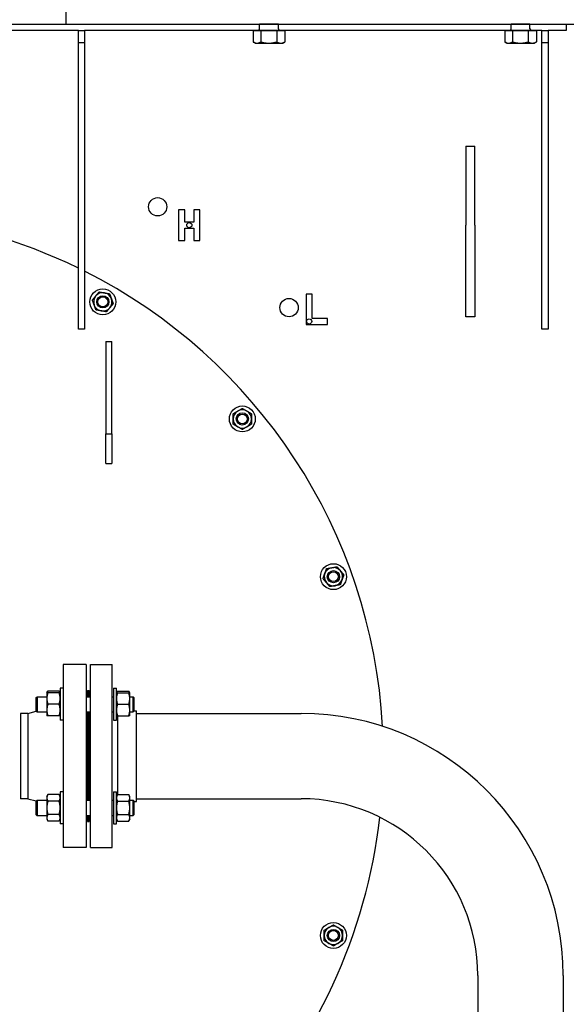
# Model space of a CAD drawing. Header units: inches. Extents: x 24 to 1128, y -69 to 748.
# Tile 109 of 256: x 189 to 211, y 217 to 257. Entities that reach past the tile are written whole.
import ezdxf

# ---------------------------------------------------------------- set-up
doc = ezdxf.new("R2010")
doc.units = ezdxf.units.IN
doc.header["$LTSCALE"] = 32
doc.header["$MEASUREMENT"] = 0
doc.layers.add('Visible (ANSI)', color=7, linetype='Continuous', lineweight=30)

msp = doc.modelspace()

# ---------------------------------------------------------------- linework, layer by layer
at = {"layer": 'Visible (ANSI)'}
for p, q in [((190.91537, 257.04617), (190.91537, 257.54617)), ((190.91537, 257.04617), (190.91537, 257.42117)), ((186.91537, 257.04617), (190.91537, 257.04617)), ((191.41537, 256.79617), (188.35237, 256.79617)), ((190.91537, 257.04617), (212.29037, 257.04617)), ((191.41537, 256.79617), (191.66537, 256.79617)), ((191.41537, 256.29617), (191.41537, 256.79617)), ((198.66537, 256.79617), (191.66537, 256.79617)), ((191.66537, 256.79617), (191.66537, 256.29617)), ((198.57842, 256.79617), (198.57842, 256.32241)), ((198.57842, 256.79617), (198.73678, 256.79617)), ((199.79037, 256.79617), (198.66537, 256.79617)), ((198.66537, 256.79617), (198.66537, 256.79617)), ((198.73678, 256.79617), (198.89515, 256.79617)), ((199.61187, 257.04617), (198.84387, 257.04617)), ((198.84387, 256.85617), (198.84387, 257.04617)), ((198.84387, 257.04617), (198.84387, 257.04617)), ((198.89515, 256.79617), (199.21988, 256.79617)), ((198.89515, 256.79617), (198.89515, 256.32241)), ((199.21988, 256.79617), (199.5446, 256.79617)), ((199.5446, 256.79617), (199.71096, 256.79617)), ((199.5446, 256.79617), (199.5446, 256.32241)), ((199.61187, 256.85617), (199.61187, 257.04617)), ((199.61187, 257.04617), (199.61187, 257.04617)), ((199.71096, 256.79617), (199.87732, 256.79617)), ((208.97787, 256.79617), (199.79037, 256.79617)), ((199.79037, 256.79617), (199.79037, 256.79617)), ((199.87732, 256.79617), (199.87732, 256.32241)), ((208.89092, 256.79617), (208.89092, 256.32241)), ((208.89092, 256.79617), (209.04928, 256.79617)), ((210.10287, 256.79617), (208.97787, 256.79617)), ((208.97787, 256.79617), (208.97787, 256.79617)), ((209.04928, 256.79617), (209.20765, 256.79617)), ((209.92437, 257.04617), (209.15637, 257.04617)), ((209.15637, 256.85617), (209.15637, 257.04617)), ((209.15637, 257.04617), (209.15637, 257.04617)), ((209.20765, 256.79617), (209.53238, 256.79617)), ((209.20765, 256.79617), (209.20765, 256.32241)), ((209.53238, 256.79617), (209.8571, 256.79617)), ((209.8571, 256.79617), (210.02346, 256.79617)), ((209.8571, 256.79617), (209.8571, 256.32241)), ((209.92437, 256.85617), (209.92437, 257.04617)), ((209.92437, 257.04617), (209.92437, 257.04617)), ((210.02346, 256.79617), (210.18982, 256.79617)), ((210.41537, 256.79617), (210.10287, 256.79617)), ((210.10287, 256.79617), (210.10287, 256.79617)), ((210.18982, 256.79617), (210.18982, 256.32241)), ((210.41537, 256.79617), (210.66537, 256.79617)), ((210.41537, 256.29617), (210.41537, 256.79617)), ((211.41537, 256.79617), (210.66537, 256.79617)), ((210.66537, 256.79617), (210.66537, 256.29617)), ((211.41537, 257.04617), (211.41537, 256.79617)), ((198.66537, 256.27217), (198.58357, 256.31939)), ((199.79037, 256.27217), (199.87217, 256.31939)), ((208.97787, 256.27217), (208.89607, 256.31939)), ((210.10287, 256.27217), (210.18467, 256.31939)), ((191.41537, 256.29617), (191.66537, 256.29617)), ((191.41537, 244.54617), (191.41537, 256.29617)), ((191.66537, 256.29617), (191.66537, 244.54617)), ((198.66537, 256.27217), (198.73678, 256.27217)), ((198.73678, 256.27217), (199.21988, 256.27217)), ((199.21988, 256.27217), (199.71096, 256.27217)), ((199.71096, 256.27217), (199.79037, 256.27217)), ((208.97787, 256.27217), (209.04928, 256.27217)), ((209.04928, 256.27217), (209.53238, 256.27217)), ((209.53238, 256.27217), (210.02346, 256.27217)), ((210.02346, 256.27217), (210.10287, 256.27217)), ((210.41537, 256.29617), (210.66537, 256.29617)), ((210.41537, 244.54617), (210.41537, 256.29617)), ((210.66537, 256.29617), (210.66537, 244.54617)), ((207.29037, 252.04617), (207.29037, 248.81313)), ((207.29037, 252.04617), (207.66537, 252.04617)), ((207.66537, 248.81313), (207.66537, 252.04617)), ((195.77505, 249.43463), (195.52505, 249.43463)), ((195.52505, 249.43463), (195.52505, 248.18463)), ((195.77505, 248.93463), (195.77505, 249.43463)), ((196.15005, 249.43463), (196.15005, 248.93463)), ((196.40005, 249.43463), (196.15005, 249.43463)), ((196.40005, 248.18463), (196.40005, 249.43463)), ((196.15005, 248.93463), (195.77505, 248.93463)), ((195.77505, 248.68463), (196.15005, 248.68463)), ((195.77505, 248.18463), (195.77505, 248.68463)), ((196.15005, 248.68463), (196.15005, 248.18463)), ((207.29037, 245.04617), (207.29037, 248.81313)), ((207.66537, 248.81313), (207.66537, 245.04617)), ((195.52505, 248.18463), (195.77505, 248.18463)), ((196.15005, 248.18463), (196.40005, 248.18463)), ((200.99754, 245.98703), (200.74754, 245.98703)), ((200.74754, 245.98703), (200.74754, 244.73703)), ((200.99754, 244.98703), (200.99754, 245.98703)), ((207.66537, 245.04617), (207.29037, 245.04617)), ((200.74754, 244.73703), (201.62254, 244.73703)), ((201.62254, 244.98703), (200.99754, 244.98703)), ((201.62254, 244.73703), (201.62254, 244.98703)), ((191.66537, 244.54617), (191.41537, 244.54617)), ((210.66537, 244.54617), (210.41537, 244.54617)), ((192.54037, 244.04617), (192.79037, 244.04617)), ((192.54037, 244.04617), (192.54037, 240.25304)), ((192.79037, 240.25304), (192.79037, 244.04617)), ((192.54037, 240.25304), (192.79037, 240.25304)), ((192.54037, 239.04617), (192.54037, 240.25304)), ((192.79037, 240.25304), (192.79037, 239.04617)), ((192.54037, 239.04617), (192.79037, 239.04617)), ((190.79037, 230.79617), (190.79037, 223.29617)), ((191.73037, 230.79617), (190.79037, 230.79617)), ((191.73037, 230.79617), (191.73037, 223.29617)), ((191.91287, 223.29617), (191.91287, 230.79617)), ((191.91287, 230.79617), (192.79287, 230.79617)), ((192.79287, 223.29617), (192.79287, 230.79617)), ((190.12137, 229.63624), (190.16324, 229.70876)), ((190.6265, 229.70876), (190.16324, 229.70876)), ((190.66837, 229.63624), (190.6265, 229.70876)), ((190.66837, 229.82374), (190.66837, 228.51124)), ((190.79037, 229.82374), (190.66837, 229.82374)), ((191.79037, 229.73367), (191.79037, 229.47999)), ((191.79037, 229.73367), (191.85287, 229.73367)), ((191.85287, 229.47999), (191.85287, 229.73367)), ((192.85337, 229.82374), (192.85337, 228.51124)), ((192.85337, 229.82374), (192.97537, 229.82374)), ((192.97537, 228.51124), (192.97537, 229.82374)), ((192.97537, 229.63624), (193.01724, 229.70876)), ((193.01724, 229.70876), (193.4805, 229.70876)), ((193.52237, 229.63624), (193.4805, 229.70876)), ((189.69037, 229.44869), (189.72167, 229.47999)), ((189.69037, 228.88629), (189.69037, 229.44869)), ((189.72167, 229.47999), (189.72167, 228.85499)), ((189.72167, 229.47999), (190.12137, 229.47999)), ((190.12137, 229.63624), (190.12137, 229.40186)), ((190.12137, 229.40186), (190.12137, 228.93311)), ((190.6265, 229.63624), (190.16324, 229.63624)), ((191.79037, 229.54617), (191.73037, 229.54617)), ((191.73037, 229.47999), (191.91287, 229.47999)), ((191.85287, 229.54617), (191.91287, 229.54617)), ((192.79287, 229.47999), (192.85337, 229.47999)), ((193.01724, 229.63624), (193.4805, 229.63624)), ((193.52237, 229.40186), (193.52237, 229.63624)), ((193.52237, 229.47999), (193.65907, 229.47999)), ((193.52237, 228.93311), (193.52237, 229.40186)), ((193.65907, 228.85499), (193.65907, 229.47999)), ((193.69037, 229.44869), (193.65907, 229.47999)), ((193.69037, 229.44869), (193.69037, 228.88629)), ((189.33926, 228.79617), (189.69037, 228.8869)), ((189.69037, 228.88629), (189.72167, 228.85499)), ((190.12137, 228.93311), (190.12137, 228.69874)), ((190.6265, 229.16749), (190.16324, 229.16749)), ((193.01724, 229.16749), (193.4805, 229.16749)), ((193.52237, 228.69874), (193.52237, 228.93311)), ((193.69037, 228.88629), (193.65907, 228.85499)), ((193.69037, 228.90617), (193.79287, 228.90617)), ((193.79287, 225.18617), (193.79287, 228.90617)), ((189.04037, 228.79617), (189.04037, 225.29617)), ((189.33926, 228.79617), (189.04037, 228.79617)), ((189.33926, 228.79617), (189.33926, 225.29617)), ((189.72167, 228.85499), (190.12137, 228.85499)), ((190.6265, 228.69874), (190.16324, 228.69874)), ((190.79037, 228.51124), (190.66837, 228.51124)), ((191.73037, 228.85499), (191.91287, 228.85499)), ((191.79037, 228.85499), (191.79037, 225.23735)), ((191.85287, 225.23735), (191.85287, 228.85499)), ((192.79287, 228.85499), (192.85337, 228.85499)), ((192.85337, 228.51124), (192.97537, 228.51124)), ((193.01724, 228.69874), (193.4805, 228.69874)), ((193.03287, 225.46612), (193.03287, 228.69874)), ((193.52237, 228.85499), (193.65907, 228.85499)), ((193.79287, 228.79617), (200.54087, 228.79617)), ((189.33926, 225.29617), (189.04037, 225.29617)), ((189.33926, 225.29617), (189.69037, 225.20543)), ((189.69037, 225.20605), (189.72167, 225.23735)), ((189.72167, 225.23735), (189.72167, 224.61235)), ((189.72167, 225.23735), (190.12137, 225.23735)), ((190.12137, 225.3936), (190.16324, 225.46612)), ((190.12137, 225.3936), (190.12137, 225.3308)), ((190.12137, 225.3308), (190.12137, 224.92485)), ((190.6265, 225.46612), (190.16324, 225.46612)), ((190.66837, 225.3936), (190.6265, 225.46612)), ((190.66837, 225.5811), (190.66837, 224.2686)), ((190.79037, 225.5811), (190.66837, 225.5811)), ((191.73037, 225.23735), (191.91287, 225.23735)), ((192.79287, 225.23735), (192.85337, 225.23735)), ((192.85337, 225.5811), (192.85337, 224.2686)), ((192.85337, 225.5811), (192.97537, 225.5811)), ((192.97537, 224.2686), (192.97537, 225.5811)), ((192.97537, 225.3936), (193.01724, 225.46612)), ((193.01724, 225.46612), (193.4805, 225.46612)), ((193.52237, 225.3936), (193.4805, 225.46612)), ((193.52237, 225.3308), (193.52237, 225.3936)), ((193.52237, 224.92485), (193.52237, 225.3308)), ((193.52237, 225.23735), (193.65907, 225.23735)), ((193.65907, 224.61235), (193.65907, 225.23735)), ((193.69037, 225.20605), (193.65907, 225.23735)), ((193.79287, 225.29617), (200.54087, 225.29617)), ((189.69037, 224.64365), (189.69037, 225.20605)), ((190.12137, 224.92485), (190.12137, 224.5189)), ((190.6265, 225.19548), (190.16324, 225.19548)), ((193.01724, 225.19548), (193.4805, 225.19548)), ((193.52237, 224.5189), (193.52237, 224.92485)), ((193.69037, 225.20605), (193.69037, 224.64365)), ((193.69037, 225.18617), (193.79287, 225.18617)), ((189.69037, 224.64365), (189.72167, 224.61235)), ((189.72167, 224.61235), (190.12137, 224.61235)), ((190.12137, 224.5189), (190.12137, 224.4561)), ((190.12137, 224.4561), (190.16324, 224.38358)), ((190.6265, 224.65422), (190.16324, 224.65422)), ((190.66837, 224.4561), (190.6265, 224.38358)), ((191.73037, 224.61235), (191.91287, 224.61235)), ((191.79037, 224.54617), (191.73037, 224.54617)), ((191.79037, 224.61235), (191.79037, 224.35867)), ((191.85287, 224.35867), (191.85287, 224.61235)), ((191.85287, 224.54617), (191.91287, 224.54617)), ((192.79287, 224.61235), (192.85337, 224.61235)), ((192.97537, 224.4561), (193.01724, 224.38358)), ((193.01724, 224.65422), (193.4805, 224.65422)), ((193.52237, 224.4561), (193.4805, 224.38358)), ((193.52237, 224.61235), (193.65907, 224.61235)), ((193.52237, 224.4561), (193.52237, 224.5189)), ((193.69037, 224.64365), (193.65907, 224.61235)), ((190.6265, 224.38358), (190.16324, 224.38358)), ((190.79037, 224.2686), (190.66837, 224.2686)), ((191.79037, 224.35867), (191.85287, 224.35867)), ((192.85337, 224.2686), (192.97537, 224.2686)), ((193.01724, 224.38358), (193.4805, 224.38358)), ((191.73037, 223.29617), (190.79037, 223.29617)), ((191.91287, 223.29617), (192.79287, 223.29617)), ((207.79087, 218.04617), (207.79087, 210.99161)), ((211.29087, 218.04617), (211.29087, 210.57006))]:
    msp.add_line(p, q, dxfattribs=at)
for centre, radius in [((194.66537, 249.56283), 0.375), ((195.96255, 248.80963), 0.105), ((192.41537, 245.66572), 0.53125), ((192.41537, 245.66572), 0.25014), ((192.41537, 245.66572), 0.25), ((192.41537, 245.66572), 0.20281), ((200.05015, 245.43095), 0.375), ((200.87254, 244.86203), 0.105), ((198.13532, 240.8661), 0.53125), ((198.13532, 240.8661), 0.25014), ((198.13532, 240.8661), 0.25), ((198.13532, 240.8661), 0.20281), ((201.86876, 234.3996), 0.53125), ((201.86876, 234.3996), 0.25014), ((201.86876, 234.3996), 0.25), ((201.86876, 234.3996), 0.20281), ((201.86876, 219.69274), 0.53125), ((201.86876, 219.69274), 0.25014), ((201.86876, 219.69274), 0.25), ((201.86876, 219.69274), 0.20281)]:
    msp.add_circle(centre, radius, dxfattribs=at)
for centre, radius, start, end in [((198.78387, 256.85617), 0.06, 270, 0), ((199.67187, 256.85617), 0.06, 180, 270), ((209.09637, 256.85617), 0.06, 270, 0), ((209.98437, 256.85617), 0.06, 180, 270), ((181.66537, 227.04617), 22.25, 64.010766, 222.13328), ((181.66537, 227.04617), 22.25, 3.136973, 63.292355), ((192.41537, 245.66572), 0.375, 140, 200), ((192.41537, 245.66572), 0.375, 80, 140), ((192.41537, 245.66572), 0.375, 20, 80), ((192.41537, 245.66572), 0.375, 200, 260), ((192.41537, 245.66572), 0.375, 260, 320), ((192.41537, 245.66572), 0.375, 320, 20), ((198.13532, 240.8661), 0.375, 120, 180), ((198.13532, 240.8661), 0.375, 60, 120), ((198.13532, 240.8661), 0.375, 0, 60), ((198.13532, 240.8661), 0.375, 180, 240), ((198.13532, 240.8661), 0.375, 300, 0), ((198.13532, 240.8661), 0.375, 240, 300), ((201.86876, 234.3996), 0.375, 160, 220), ((201.86876, 234.3996), 0.375, 100, 160), ((201.86876, 234.3996), 0.375, 40, 100), ((201.86876, 234.3996), 0.375, 340, 40), ((201.86876, 234.3996), 0.375, 220, 280), ((201.86876, 234.3996), 0.375, 280, 340), ((200.54087, 218.04617), 10.75, 0, 90), ((200.54087, 218.04617), 7.25, 0, 90), ((181.66537, 227.04617), 22.25, 316.598233, 353.52151), ((201.86876, 219.69274), 0.375, 120, 180), ((201.86876, 219.69274), 0.375, 60, 120), ((201.86876, 219.69274), 0.375, 0, 60), ((201.86876, 219.69274), 0.375, 180, 240), ((201.86876, 219.69274), 0.375, 300, 0), ((201.86876, 219.69274), 0.375, 240, 300)]:
    msp.add_arc(centre, radius, start, end, dxfattribs=at)
for points, weights in [([(198.57842, 256.32241), (198.66328, 256.27217), (198.73678, 256.27217)], [1, 1.0379548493, 1]), ([(198.73678, 256.27217), (198.81028, 256.27217), (198.89515, 256.32241)], [1, 1.0379548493, 1]), ([(198.89515, 256.32241), (199.06917, 256.27217), (199.21988, 256.27217)], [1, 1.0379548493, 1]), ([(199.21988, 256.27217), (199.37058, 256.27217), (199.5446, 256.32241)], [1, 1.0379548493, 1]), ([(199.5446, 256.32241), (199.63376, 256.27217), (199.71096, 256.27217)], [1, 1.0379548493, 1]), ([(199.71096, 256.27217), (199.78817, 256.27217), (199.87732, 256.32241)], [1, 1.0379548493, 1]), ([(199.87732, 256.32241), (199.87474, 256.32087), (199.87217, 256.31939)], [1, 1.00111611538, 1.00216658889]), ([(208.89092, 256.32241), (208.97578, 256.27217), (209.04928, 256.27217)], [1, 1.0379548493, 1]), ([(209.04928, 256.27217), (209.12278, 256.27217), (209.20765, 256.32241)], [1, 1.0379548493, 1]), ([(209.20765, 256.32241), (209.38167, 256.27217), (209.53238, 256.27217)], [1, 1.0379548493, 1]), ([(209.53238, 256.27217), (209.68308, 256.27217), (209.8571, 256.32241)], [1, 1.0379548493, 1]), ([(209.8571, 256.32241), (209.94626, 256.27217), (210.02346, 256.27217)], [1, 1.0379548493, 1]), ([(210.02346, 256.27217), (210.10067, 256.27217), (210.18982, 256.32241)], [1, 1.0379548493, 1]), ([(210.18982, 256.32241), (210.18724, 256.32087), (210.18467, 256.31939)], [1, 1.00111611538, 1.00216658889]), ([(191.98894, 245.74091), (192.06351, 245.82979), (192.1281, 245.90676)], [1, 1.0379548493, 1]), ([(192.1281, 245.90676), (192.19269, 245.98373), (192.26727, 246.07261)], [1, 1.0379548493, 1]), ([(192.26727, 246.07261), (192.38153, 246.05247), (192.48049, 246.03502)], [1, 1.0379548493, 1]), ([(192.48049, 246.03502), (192.57944, 246.01757), (192.6937, 245.99742)], [1, 1.0379548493, 1]), ([(192.6937, 245.99742), (192.73339, 245.88839), (192.76775, 245.79397)], [1, 1.0379548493, 1]), ([(192.06298, 245.53746), (192.02862, 245.63188), (191.98894, 245.74091)], [1, 1.0379548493, 1]), ([(192.13703, 245.33401), (192.09735, 245.44304), (192.06298, 245.53746)], [1, 1.0379548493, 1]), ([(192.70264, 245.42467), (192.63805, 245.3477), (192.56347, 245.25882)], [1, 1.0379548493, 1]), ([(192.8418, 245.59052), (192.76722, 245.50164), (192.70264, 245.42467)], [1, 1.0379548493, 1]), ([(192.76775, 245.79397), (192.80212, 245.69955), (192.8418, 245.59052)], [1, 1.0379548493, 1]), ([(192.35025, 245.29641), (192.2513, 245.31386), (192.13703, 245.33401)], [1, 1.0379548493, 1]), ([(192.56347, 245.25882), (192.44921, 245.27896), (192.35025, 245.29641)], [1, 1.0379548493, 1]), ([(197.76032, 241.08261), (197.86081, 241.14062), (197.94782, 241.19086)], [1, 1.0379548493, 1]), ([(197.76032, 240.8661), (197.76032, 240.96658), (197.76032, 241.08261)], [1, 1.0379548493, 1]), ([(197.94782, 241.19086), (198.03484, 241.2411), (198.13532, 241.29912)], [1, 1.0379548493, 1]), ([(198.13532, 241.29912), (198.23581, 241.2411), (198.32282, 241.19086)], [1, 1.0379548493, 1]), ([(198.32282, 241.19086), (198.40984, 241.14062), (198.51032, 241.08261)], [1, 1.0379548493, 1]), ([(198.51032, 241.08261), (198.51032, 240.96658), (198.51032, 240.8661)], [1, 1.0379548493, 1]), ([(197.76032, 240.6496), (197.76032, 240.76562), (197.76032, 240.8661)], [1, 1.0379548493, 1]), ([(197.94782, 240.54134), (197.86081, 240.59158), (197.76032, 240.6496)], [1, 1.0379548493, 1]), ([(198.51032, 240.6496), (198.40984, 240.59158), (198.32282, 240.54134)], [1, 1.0379548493, 1]), ([(198.51032, 240.8661), (198.51032, 240.76562), (198.51032, 240.6496)], [1, 1.0379548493, 1]), ([(198.13532, 240.43309), (198.03484, 240.4911), (197.94782, 240.54134)], [1, 1.0379548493, 1]), ([(198.32282, 240.54134), (198.23581, 240.4911), (198.13532, 240.43309)], [1, 1.0379548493, 1]), ([(201.44233, 234.32441), (201.48201, 234.43344), (201.51638, 234.52786)], [1, 1.0379548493, 1]), ([(201.51638, 234.52786), (201.55074, 234.62228), (201.59043, 234.73131)], [1, 1.0379548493, 1]), ([(201.59043, 234.73131), (201.70469, 234.75146), (201.80364, 234.76891)], [1, 1.0379548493, 1]), ([(201.80364, 234.76891), (201.9026, 234.78635), (202.01686, 234.8065)], [1, 1.0379548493, 1]), ([(202.01686, 234.8065), (202.09144, 234.71762), (202.15603, 234.64065)], [1, 1.0379548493, 1]), ([(202.15603, 234.64065), (202.22062, 234.56368), (202.2952, 234.47479)], [1, 1.0379548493, 1]), ([(201.58149, 234.15856), (201.51691, 234.23553), (201.44233, 234.32441)], [1, 1.0379548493, 1]), ([(201.72066, 233.9927), (201.64608, 234.08158), (201.58149, 234.15856)], [1, 1.0379548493, 1]), ([(202.22115, 234.27135), (202.18678, 234.17692), (202.1471, 234.0679)], [1, 1.0379548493, 1]), ([(202.2952, 234.47479), (202.25551, 234.36577), (202.22115, 234.27135)], [1, 1.0379548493, 1]), ([(201.93388, 234.0303), (201.83492, 234.01285), (201.72066, 233.9927)], [1, 1.0379548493, 1]), ([(202.1471, 234.0679), (202.03283, 234.04775), (201.93388, 234.0303)], [1, 1.0379548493, 1]), ([(190.16324, 229.70876), (190.14116, 229.67052), (190.13092, 229.63624)], [1, 1.01965956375, 1.01895290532]), ([(190.65882, 229.63624), (190.64858, 229.67052), (190.6265, 229.70876)], [1.01895290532, 1.01965956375, 1]), ([(193.01724, 229.70876), (192.99516, 229.67052), (192.98492, 229.63624)], [1, 1.01965956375, 1.01895290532]), ([(193.51282, 229.63624), (193.50258, 229.67052), (193.4805, 229.70876)], [1.01895290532, 1.01965956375, 1]), ([(190.12137, 229.63624), (190.12137, 229.63624), (190.16324, 229.63624)], [1, 1.0379548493, 1]), ([(190.16324, 229.63624), (190.12137, 229.51064), (190.12137, 229.40186)], [1, 1.0379548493, 1]), ([(190.12137, 229.40186), (190.12137, 229.29309), (190.16324, 229.16749)], [1, 1.0379548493, 1]), ([(190.6265, 229.63624), (190.66837, 229.63624), (190.66837, 229.63624)], [1, 1.0379548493, 1]), ([(190.66837, 229.40186), (190.66837, 229.51064), (190.6265, 229.63624)], [1, 1.0379548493, 1]), ([(190.6265, 229.16749), (190.66837, 229.29309), (190.66837, 229.40186)], [1, 1.0379548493, 1]), ([(192.97537, 229.63624), (192.97537, 229.63624), (193.01724, 229.63624)], [1, 1.0379548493, 1]), ([(193.01724, 229.63624), (192.97537, 229.51064), (192.97537, 229.40186)], [1, 1.0379548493, 1]), ([(192.97537, 229.40186), (192.97537, 229.29309), (193.01724, 229.16749)], [1, 1.0379548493, 1]), ([(193.52237, 229.40186), (193.52237, 229.51064), (193.4805, 229.63624)], [1, 1.0379548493, 1]), ([(193.4805, 229.63624), (193.52237, 229.63624), (193.52237, 229.63624)], [1, 1.0379548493, 1]), ([(193.4805, 229.16749), (193.52237, 229.29309), (193.52237, 229.40186)], [1, 1.0379548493, 1]), ([(190.16324, 229.16749), (190.12137, 229.04189), (190.12137, 228.93311)], [1, 1.0379548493, 1]), ([(190.12137, 228.93311), (190.12137, 228.82434), (190.16324, 228.69874)], [1, 1.0379548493, 1]), ([(190.66837, 228.93311), (190.66837, 229.04189), (190.6265, 229.16749)], [1, 1.0379548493, 1]), ([(190.6265, 228.69874), (190.66837, 228.82434), (190.66837, 228.93311)], [1, 1.0379548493, 1]), ([(193.01724, 229.16749), (192.97537, 229.04189), (192.97537, 228.93311)], [1, 1.0379548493, 1]), ([(192.97537, 228.93311), (192.97537, 228.82434), (193.01724, 228.69874)], [1, 1.0379548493, 1]), ([(193.52237, 228.93311), (193.52237, 229.04189), (193.4805, 229.16749)], [1, 1.0379548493, 1]), ([(193.4805, 228.69874), (193.52237, 228.82434), (193.52237, 228.93311)], [1, 1.0379548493, 1]), ([(190.16324, 228.69874), (190.12137, 228.69874), (190.12137, 228.69874)], [1, 1.0379548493, 1]), ([(190.66837, 228.69874), (190.66837, 228.69874), (190.6265, 228.69874)], [1, 1.0379548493, 1]), ([(193.01724, 228.69874), (192.97537, 228.69874), (192.97537, 228.69874)], [1, 1.0379548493, 1]), ([(193.52237, 228.69874), (193.52237, 228.69874), (193.4805, 228.69874)], [1, 1.0379548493, 1]), ([(190.16324, 225.46612), (190.12137, 225.3936), (190.12137, 225.3308)], [1, 1.0379548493, 1]), ([(190.12137, 225.3308), (190.12137, 225.268), (190.16324, 225.19548)], [1, 1.0379548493, 1]), ([(190.66837, 225.3308), (190.66837, 225.3936), (190.6265, 225.46612)], [1, 1.0379548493, 1]), ([(190.6265, 225.19548), (190.66837, 225.268), (190.66837, 225.3308)], [1, 1.0379548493, 1]), ([(193.01724, 225.46612), (192.97537, 225.3936), (192.97537, 225.3308)], [1, 1.0379548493, 1]), ([(192.97537, 225.3308), (192.97537, 225.268), (193.01724, 225.19548)], [1, 1.0379548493, 1]), ([(193.52237, 225.3308), (193.52237, 225.3936), (193.4805, 225.46612)], [1, 1.0379548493, 1]), ([(193.4805, 225.19548), (193.52237, 225.268), (193.52237, 225.3308)], [1, 1.0379548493, 1]), ([(190.16324, 225.19548), (190.12137, 225.05045), (190.12137, 224.92485)], [1, 1.0379548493, 1]), ([(190.12137, 224.92485), (190.12137, 224.79925), (190.16324, 224.65422)], [1, 1.0379548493, 1]), ([(190.66837, 224.92485), (190.66837, 225.05045), (190.6265, 225.19548)], [1, 1.0379548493, 1]), ([(190.6265, 224.65422), (190.66837, 224.79925), (190.66837, 224.92485)], [1, 1.0379548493, 1]), ([(193.01724, 225.19548), (192.97537, 225.05045), (192.97537, 224.92485)], [1, 1.0379548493, 1]), ([(192.97537, 224.92485), (192.97537, 224.79925), (193.01724, 224.65422)], [1, 1.0379548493, 1]), ([(193.52237, 224.92485), (193.52237, 225.05045), (193.4805, 225.19548)], [1, 1.0379548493, 1]), ([(193.4805, 224.65422), (193.52237, 224.79925), (193.52237, 224.92485)], [1, 1.0379548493, 1]), ([(190.16324, 224.65422), (190.12137, 224.5817), (190.12137, 224.5189)], [1, 1.0379548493, 1]), ([(190.12137, 224.5189), (190.12137, 224.4561), (190.16324, 224.38358)], [1, 1.0379548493, 1]), ([(190.66837, 224.5189), (190.66837, 224.5817), (190.6265, 224.65422)], [1, 1.0379548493, 1]), ([(190.6265, 224.38358), (190.66837, 224.4561), (190.66837, 224.5189)], [1, 1.0379548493, 1]), ([(193.01724, 224.65422), (192.97537, 224.5817), (192.97537, 224.5189)], [1, 1.0379548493, 1]), ([(192.97537, 224.5189), (192.97537, 224.4561), (193.01724, 224.38358)], [1, 1.0379548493, 1]), ([(193.52237, 224.5189), (193.52237, 224.5817), (193.4805, 224.65422)], [1, 1.0379548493, 1]), ([(193.4805, 224.38358), (193.52237, 224.4561), (193.52237, 224.5189)], [1, 1.0379548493, 1]), ([(201.49376, 219.90924), (201.59424, 219.96726), (201.68126, 220.0175)], [1, 1.0379548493, 1]), ([(201.68126, 220.0175), (201.76828, 220.06774), (201.86876, 220.12575)], [1, 1.0379548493, 1]), ([(201.86876, 220.12575), (201.96924, 220.06774), (202.05626, 220.0175)], [1, 1.0379548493, 1]), ([(202.05626, 220.0175), (202.14328, 219.96726), (202.24376, 219.90924)], [1, 1.0379548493, 1]), ([(201.49376, 219.69274), (201.49376, 219.79322), (201.49376, 219.90924)], [1, 1.0379548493, 1]), ([(201.49376, 219.47623), (201.49376, 219.59226), (201.49376, 219.69274)], [1, 1.0379548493, 1]), ([(202.24376, 219.90924), (202.24376, 219.79322), (202.24376, 219.69274)], [1, 1.0379548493, 1]), ([(202.24376, 219.69274), (202.24376, 219.59226), (202.24376, 219.47623)], [1, 1.0379548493, 1]), ([(201.68126, 219.36798), (201.59424, 219.41822), (201.49376, 219.47623)], [1, 1.0379548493, 1]), ([(201.86876, 219.25972), (201.76828, 219.31774), (201.68126, 219.36798)], [1, 1.0379548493, 1]), ([(202.05626, 219.36798), (201.96924, 219.31774), (201.86876, 219.25972)], [1, 1.0379548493, 1]), ([(202.24376, 219.47623), (202.14328, 219.41822), (202.05626, 219.36798)], [1, 1.0379548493, 1])]:
    msp.add_rational_spline(points, weights, degree=2, dxfattribs=at)

doc.saveas('drawing.dxf')
